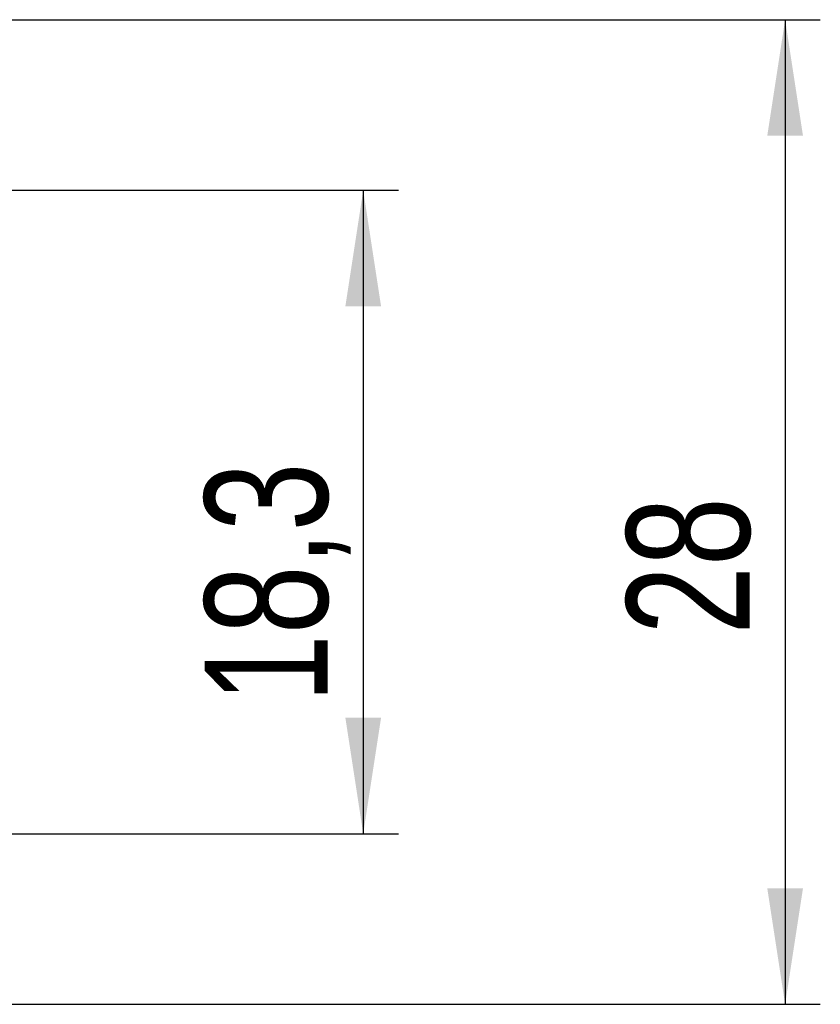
# Model space of a CAD drawing. Extents: x 34 to 402, y 18 to 253.
# Tile 16 of 25: x 245 to 268, y 111 to 139. Entities that reach past the tile are written whole.
import ezdxf

# ---------------------------------------------------------------- set-up
doc = ezdxf.new("R2010")
doc.units = 0
doc.layers.get('0').update_dxf_attribs({"linetype": 'CONTINUOUS'})
doc.styles.add('SLDTEXTSTYLE0', font='TXT', dxfattribs={"width": 0.75})
doc.dimstyles.new('SLDDIMSTYLE2', dxfattribs={"dimtxt": 3.5, "dimasz": 3.302, "dimexe": 0, "dimexo": 0.0625, "dimgap": 0.875, "dimtad": 1, "dimdec": 3, "dimrnd": 1e-09, "dimzin": 12, "dimtxsty": 'SLDTEXTSTYLE0', "dimsah": 1, "dimcen": 0.09, "dimazin": 3, "dimtfac": 1, "dimtdec": 3, "dimtofl": 0, "dimtmove": 0, "dimatfit": 3, "dimtolj": 1, "dimtzin": 12})

# ---------------------------------------------------------------- blocks, each defined once
blk = doc.blocks.new('_D_3')
at = {"color": 179, "linetype": 'CONTINUOUS'}
for p, q in [((192.743, 139.342), (268.179, 139.342)), ((267.179, 139.342), (267.179, 111.342)), ((192.743, 111.342), (268.179, 111.342))]:
    blk.add_line(p, q, dxfattribs=at)
for points in [[(267.179, 139.342), (266.671, 136.04), (267.687, 136.04)], [(267.179, 111.342), (267.687, 114.644), (266.671, 114.644)]]:
    blk.add_solid(points, dxfattribs=at)
at = {"color": 179, "linetype": 'CONTINUOUS', "insert": (262.668, 121.855, -18.401), "char_height": 3.5, "attachment_point": 1, "rotation": 90, "style": 'SLDTEXTSTYLE0'}
blk.add_mtext('28', dxfattribs=at)
blk = doc.blocks.new('_D_4')
at = {"color": 179, "linetype": 'CONTINUOUS'}
for p, q in [((193.593, 134.492), (256.179, 134.492)), ((255.179, 134.492), (255.179, 116.192)), ((193.593, 116.192), (256.179, 116.192))]:
    blk.add_line(p, q, dxfattribs=at)
for points in [[(255.179, 134.492), (254.671, 131.19), (255.687, 131.19)], [(255.179, 116.192), (255.687, 119.494), (254.671, 119.494)]]:
    blk.add_solid(points, dxfattribs=at)
at = {"color": 179, "linetype": 'CONTINUOUS', "insert": (250.668, 119.915, -18.401), "char_height": 3.5, "attachment_point": 1, "rotation": 90, "style": 'SLDTEXTSTYLE0'}
blk.add_mtext('18,3', dxfattribs=at)

msp = doc.modelspace()

# ---------------------------------------------------------------- dimensions: what is measured, and where the dimension line sits
at = {"color": 179, "linetype": 'CONTINUOUS'}
for base, p1, p2, picture, middle in [((267.17949, 111.34207), (191.74273, 139.34207), (191.74273, 111.34207), '_D_3', (267.17949, 125.86295)), ((255.17949, 116.19207), (192.59273, 134.49207), (192.59273, 116.19207), '_D_4', (255.17949, 125.86295))]:
    dim = msp.add_linear_dim(base=base, p1=p1, p2=p2, angle=90, dimstyle='SLDDIMSTYLE2', dxfattribs=at)
    dim.commit()
    dim.dimension.update_dxf_attribs({"geometry": picture, "text_midpoint": middle, "dimtype": 160})

doc.saveas('drawing.dxf')
